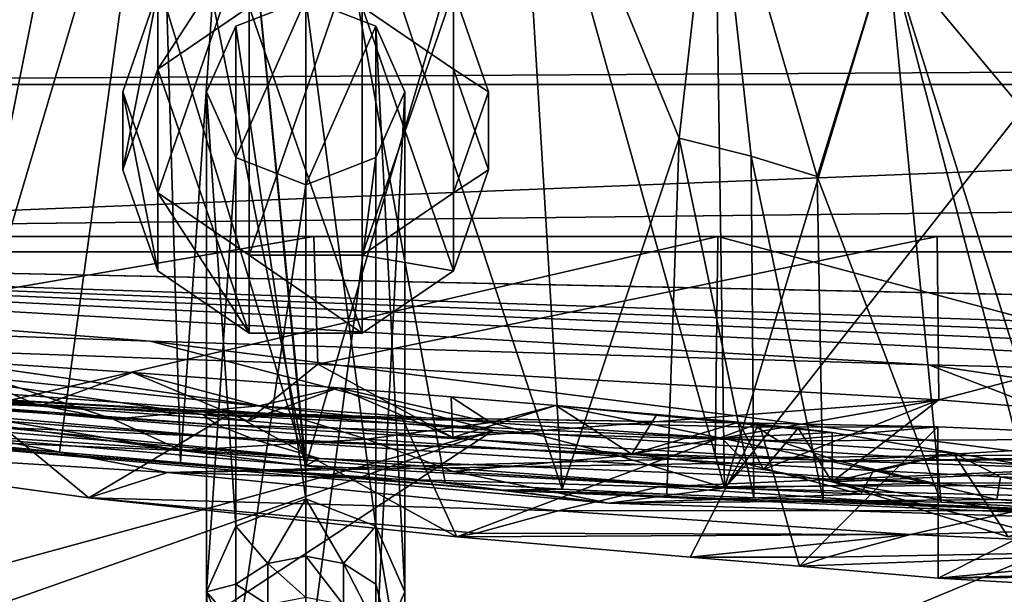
# Model space of a CAD drawing. Header units: metres. Extents: x -1004 to 0, y -708 to 0.
# Tile 23 of 103: x -869 to -804, y -75 to -37. Entities that reach past the tile are written whole.
import ezdxf

# ---------------------------------------------------------------- set-up
doc = ezdxf.new("R2010")
doc.units = ezdxf.units.M

msp = doc.modelspace()

# ---------------------------------------------------------------- linework, layer by layer
at = {"layer": 'top'}
for points in [[(-854.610229, -17.402693, 943.24469), (-859.427612, -17.981102, 943.439392), (-857.965576, -66.166344, 853.355103)], [(-849.757874, -66.343216, 961.043457), (-859.427612, -17.981102, 943.439392), (-854.610229, -17.402693, 943.24469)], [(-854.610229, -17.402693, 943.24469), (-857.965576, -66.166344, 853.355103), (-849.757874, -66.81797, 852.998474)], [(-849.757874, -17.233496, 943.16864), (-854.610229, -17.402693, 943.24469), (-849.757874, -66.81797, 852.998474)], [(-849.757874, -66.343216, 961.043457), (-854.610229, -17.402693, 943.24469), (-849.757874, -17.233496, 943.16864)], [(-835.882202, -19.042377, 943.617188), (-849.757874, -66.343216, 961.043457), (-849.757874, -17.233496, 943.16864)], [(-849.757874, -66.81797, 852.998474), (-840.612122, -67.447441, 854.62323), (-849.757874, -17.233496, 943.16864)], [(-840.612122, -67.447441, 854.62323), (-832.92395, -67.895103, 857.842773), (-849.757874, -17.233496, 943.16864)], [(-849.757874, -17.233496, 943.16864), (-832.92395, -67.895103, 857.842773), (-835.882202, -19.042377, 943.617188)], [(-865.922913, -65.457809, 855.379517), (-859.427612, -17.981102, 943.439392), (-873.298157, -64.734299, 858.985352)], [(-859.427612, -17.981102, 943.439392), (-864.172729, -18.963947, 943.752136), (-873.298157, -64.734299, 858.985352)], [(-859.427612, -17.981102, 943.439392), (-865.922913, -65.457809, 855.379517), (-857.965576, -66.166344, 853.355103)], [(-864.172729, -18.963947, 943.752136), (-859.427612, -17.981102, 943.439392), (-849.757874, -66.343216, 961.043457)], [(-873.298157, -64.734299, 858.985352), (-864.172729, -18.963947, 943.752136), (-879.784119, -64.044891, 864.022827)], [(-864.172729, -18.963947, 943.752136), (-868.808777, -20.343151, 944.182068), (-879.784119, -64.044891, 864.022827)], [(-868.808777, -20.343151, 944.182068), (-864.172729, -18.963947, 943.752136), (-877.160034, -64.035118, 959.891235)], [(-877.160034, -64.035118, 959.891235), (-864.172729, -18.963947, 943.752136), (-849.757874, -66.343216, 961.043457)], [(-822.274902, -67.830177, 960.940979), (-849.757874, -66.343216, 961.043457), (-835.882202, -19.042377, 943.617188)], [(-822.923828, -24.136017, 945.050842), (-822.274902, -67.830177, 960.940979), (-835.882202, -19.042377, 943.617188)], [(-832.92395, -67.895103, 857.842773), (-825.247131, -44.84251, 905.748718), (-835.882202, -19.042377, 943.617188)], [(-835.882202, -19.042377, 943.617188), (-825.247131, -44.84251, 905.748718), (-822.923828, -24.136017, 945.050842)], [(-825.247131, -44.84251, 905.748718), (-820.522949, -46.004532, 909.40625), (-822.923828, -24.136017, 945.050842)], [(-822.274902, -67.830177, 960.940979), (-822.923828, -24.136017, 945.050842), (-811.549011, -32.308517, 947.480591)], [(-822.923828, -24.136017, 945.050842), (-820.522949, -46.004532, 909.40625), (-816.19928, -47.357674, 913.315613)], [(-811.549011, -32.308517, 947.480591), (-822.923828, -24.136017, 945.050842), (-816.19928, -47.357674, 913.315613)], [(-802.715576, -42.937901, 950.817139), (-822.274902, -67.830177, 960.940979), (-811.549011, -32.308517, 947.480591)], [(-816.19928, -47.357674, 913.315613), (-808.042969, -68.747818, 890.460571), (-811.549011, -32.308517, 947.480591)], [(-808.042969, -68.747818, 890.460571), (-801.993713, -68.787987, 906.035645), (-811.549011, -32.308517, 947.480591)], [(-811.549011, -32.308517, 947.480591), (-801.993713, -68.787987, 906.035645), (-800.123535, -68.780083, 912.230591)], [(-811.549011, -32.308517, 947.480591), (-800.123535, -68.780083, 912.230591), (-802.715576, -42.937901, 950.817139)], [(-944.366821, -36.297203, 2063.059814), (-943.0271, -41.297203, 2063.059814), (-59.687374, -36.297272, 2063.059814)], [(-944.366821, -36.297203, 163.059692), (-59.687374, -36.297272, 163.059692), (-943.0271, -41.297203, 163.059692)], [(-59.687374, -36.297272, 2063.059814), (-943.0271, -41.297203, 2063.059814), (-61.027081, -41.297325, 2063.059814)], [(-59.687374, -36.297272, 163.059692), (-61.027081, -41.297325, 163.059692), (-943.0271, -41.297203, 163.059692)], [(-943.0271, -41.297203, 2063.059814), (-943.0271, -51.297203, 2063.059814), (-61.027081, -41.297325, 2063.059814)], [(-943.0271, -41.297203, 163.059692), (-61.027081, -41.297325, 163.059692), (-943.0271, -51.297203, 163.059692)], [(-61.027081, -41.297325, 2063.059814), (-943.0271, -51.297203, 2063.059814), (-61.026958, -51.297203, 2063.059814)], [(-61.027081, -41.297325, 163.059692), (-61.026958, -51.297203, 163.059692), (-943.0271, -51.297203, 163.059692)], [(-794.793396, -68.495552, 959.577637), (-822.274902, -67.830177, 960.940979), (-802.715576, -42.937901, 950.817139)], [(-832.92395, -67.895103, 857.842773), (-826.06543, -68.227997, 862.589294), (-825.247131, -44.84251, 905.748718)], [(-826.06543, -68.227997, 862.589294), (-820.340393, -68.452637, 868.655518), (-825.247131, -44.84251, 905.748718)], [(-825.247131, -44.84251, 905.748718), (-820.340393, -68.452637, 868.655518), (-820.522949, -46.004532, 909.40625)], [(-820.522949, -46.004532, 909.40625), (-815.78595, -68.590988, 875.65686), (-816.19928, -47.357674, 913.315613)], [(-820.340393, -68.452637, 868.655518), (-815.78595, -68.590988, 875.65686), (-820.522949, -46.004532, 909.40625)], [(-816.19928, -47.357674, 913.315613), (-815.78595, -68.590988, 875.65686), (-808.042969, -68.747818, 890.460571)], [(-61.026958, -51.297203, 163.059692), (-726.290894, -51.297203, 197.247162), (-943.0271, -51.297203, 163.059692)], [(-726.290894, -51.297203, 197.247162), (-767.234558, -51.297203, 193.941605), (-943.0271, -51.297203, 163.059692)], [(-943.0271, -51.297203, 163.059692), (-767.234558, -51.297203, 193.941605), (-808.307739, -51.297203, 193.41275)], [(-769.87146, -51.297203, 2037.609009), (-507.81012, -51.297203, 2032.241211), (-943.0271, -51.297203, 2063.059814)], [(-507.81012, -51.297203, 2032.241211), (-454.791016, -51.297203, 2034.755859), (-943.0271, -51.297203, 2063.059814)], [(-943.0271, -51.297203, 2063.059814), (-454.791016, -51.297203, 2034.755859), (-61.026958, -51.297203, 2063.059814)], [(-875.736145, -51.297203, 2044.932495), (-822.706604, -51.297203, 2042.676025), (-943.0271, -51.297203, 2063.059814)], [(-822.706604, -51.297203, 2042.676025), (-769.87146, -51.297203, 2037.609009), (-943.0271, -51.297203, 2063.059814)], [(-808.307739, -51.297203, 193.41275), (-849.232544, -51.297203, 195.654984), (-943.0271, -51.297203, 163.059692)], [(-849.232544, -51.297203, 195.654984), (-889.72876, -51.297203, 200.624969), (-943.0271, -51.297203, 163.059692)], [(-849.232544, -51.297203, 195.654984), (-889.701172, -58.207253, 203.166687), (-889.72876, -51.297203, 200.624969)], [(-848.972412, -59.678417, 198.694427), (-889.701172, -58.207253, 203.166687), (-849.232544, -51.297203, 195.654984)], [(-875.736145, -51.297203, 2044.932495), (-875.770142, -63.577286, 2042.766724), (-822.706604, -51.297203, 2042.676025)], [(-875.770142, -63.577286, 2042.766724), (-822.884949, -65.855408, 2040.114502), (-822.706604, -51.297203, 2042.676025)], [(-808.307739, -51.297203, 193.41275), (-848.972412, -59.678417, 198.694427), (-849.232544, -51.297203, 195.654984)], [(-808.200867, -62.023865, 197.315552), (-848.972412, -59.678417, 198.694427), (-808.307739, -51.297203, 193.41275)], [(-822.706604, -51.297203, 2042.676025), (-822.884949, -65.855408, 2040.114502), (-770.159607, -65.319366, 2035.15332)], [(-822.706604, -51.297203, 2042.676025), (-770.159607, -65.319366, 2035.15332), (-769.87146, -51.297203, 2037.609009)], [(-767.234558, -51.297203, 193.941605), (-808.200867, -62.023865, 197.315552), (-808.307739, -51.297203, 193.41275)], [(-767.468323, -65.316795, 199.038956), (-808.200867, -62.023865, 197.315552), (-767.234558, -51.297203, 193.941605)], [(-848.972412, -59.678417, 198.694427), (-853.577881, -63.410149, 320.85907), (-889.701172, -58.207253, 203.166687)], [(-853.577881, -63.410149, 320.85907), (-867.20166, -62.439396, 322.848114), (-889.701172, -58.207253, 203.166687)], [(-889.701172, -58.207253, 203.166687), (-867.20166, -62.439396, 322.848114), (-879.34314, -61.651741, 329.337921)], [(-879.016785, -61.822502, 492.243408), (-887.121521, -58.583912, 337.418945), (-862.400635, -63.296169, 492.175079)], [(-887.121521, -58.583912, 337.418945), (-874.23175, -59.340397, 325.937317), (-862.400635, -63.296169, 492.175079)], [(-867.20166, -62.439396, 322.848114), (-874.23175, -59.340397, 325.937317), (-879.34314, -61.651741, 329.337921)], [(-862.400635, -63.296169, 492.175079), (-874.23175, -59.340397, 325.937317), (-852.808655, -62.420971, 406.332275)], [(-874.23175, -59.340397, 325.937317), (-861.132202, -60.221062, 321.364349), (-852.808655, -62.420971, 406.332275)], [(-861.132202, -60.221062, 321.364349), (-874.23175, -59.340397, 325.937317), (-867.20166, -62.439396, 322.848114)], [(-840.094727, -64.495232, 323.604584), (-853.577881, -63.410149, 320.85907), (-848.972412, -59.678417, 198.694427)], [(-808.200867, -62.023865, 197.315552), (-840.094727, -64.495232, 323.604584), (-848.972412, -59.678417, 198.694427)], [(-857.901062, -65.356529, 578.066223), (-879.612305, -64.45845, 664.056396), (-895.616821, -60.177223, 492.31369)], [(-895.616821, -60.177223, 492.31369), (-879.016785, -61.822502, 492.243408), (-857.901062, -65.356529, 578.066223)], [(-853.577881, -63.410149, 320.85907), (-861.132202, -60.221062, 321.364349), (-867.20166, -62.439396, 322.848114)], [(-852.808655, -62.420971, 406.332275), (-861.132202, -60.221062, 321.364349), (-847.637878, -61.22514, 321.471588)], [(-847.637878, -61.22514, 321.471588), (-861.132202, -60.221062, 321.364349), (-853.577881, -63.410149, 320.85907)], [(-892.096436, -60.784241, 1713.591675), (-892.748108, -60.84351, 1504.057007), (-856.504944, -62.984676, 1504.057129)], [(-892.748108, -60.84351, 1504.057007), (-855.558472, -63.659142, 1354.35791), (-856.504944, -62.984676, 1504.057129)], [(-892.748108, -60.84351, 1504.057007), (-892.282837, -61.211842, 1354.437866), (-855.558472, -63.659142, 1354.35791)], [(-892.282837, -61.211842, 1354.437866), (-853.018921, -64.679634, 1204.7146), (-855.558472, -63.659142, 1354.35791)], [(-892.282837, -61.211842, 1354.437866), (-891.032593, -61.791126, 1204.846802), (-853.018921, -64.679634, 1204.7146)], [(-855.187927, -62.820137, 1713.624878), (-854.650574, -62.902309, 1769.086914), (-892.096436, -60.784241, 1713.591675)], [(-854.650574, -62.902309, 1769.086914), (-871.535095, -62.258232, 1845.764404), (-892.096436, -60.784241, 1713.591675)], [(-856.504944, -62.984676, 1504.057129), (-855.187927, -62.820137, 1713.624878), (-892.096436, -60.784241, 1713.591675)], [(-840.094727, -64.495232, 323.604584), (-847.637878, -61.22514, 321.471588), (-853.577881, -63.410149, 320.85907)], [(-852.808655, -62.420971, 406.332275), (-847.637878, -61.22514, 321.471588), (-837.627075, -63.51749, 406.278778)], [(-847.637878, -61.22514, 321.471588), (-840.218079, -61.817905, 323.556702), (-837.627075, -63.51749, 406.278778)], [(-840.094727, -64.495232, 323.604584), (-840.218079, -61.817905, 323.556702), (-847.637878, -61.22514, 321.471588)], [(-891.032593, -61.791126, 1204.846802), (-848.852234, -65.8731, 1055.248657), (-853.018921, -64.679634, 1204.7146)], [(-888.980652, -62.49649, 1055.366943), (-848.852234, -65.8731, 1055.248657), (-891.032593, -61.791126, 1204.846802)], [(-879.016785, -61.822502, 492.243408), (-862.400635, -63.296169, 492.175079), (-857.901062, -65.356529, 578.066223)], [(-837.627075, -63.51749, 406.278778), (-840.218079, -61.817905, 323.556702), (-833.342407, -62.393806, 327.02124)], [(-833.342407, -62.393806, 327.02124), (-840.218079, -61.817905, 323.556702), (-840.094727, -64.495232, 323.604584)], [(-828.35022, -65.597733, 330.747253), (-840.094727, -64.495232, 323.604584), (-808.200867, -62.023865, 197.315552)], [(-819.708191, -66.603249, 341.459961), (-828.35022, -65.597733, 330.747253), (-808.200867, -62.023865, 197.315552)], [(-819.708191, -66.603249, 341.459961), (-808.200867, -62.023865, 197.315552), (-815.208191, -67.399529, 354.47464)], [(-808.200867, -62.023865, 197.315552), (-767.468323, -65.316795, 199.038956), (-815.208191, -67.399529, 354.47464)], [(-890.162598, -64.841545, 1923.057007), (-871.535095, -62.258232, 1845.764404), (-863.986145, -68.469063, 1812.364502)], [(-877.160034, -64.035118, 959.891235), (-848.852234, -65.8731, 1055.248657), (-888.980652, -62.49649, 1055.366943)], [(-871.535095, -62.258232, 1845.764404), (-854.650574, -62.902309, 1769.086914), (-863.986145, -68.469063, 1812.364502)], [(-862.400635, -63.296169, 492.175079), (-852.808655, -62.420971, 406.332275), (-845.771423, -64.59597, 492.108734)], [(-852.808655, -62.420971, 406.332275), (-837.627075, -63.51749, 406.278778), (-845.771423, -64.59597, 492.108734)], [(-828.35022, -65.597733, 330.747253), (-833.342407, -62.393806, 327.02124), (-840.094727, -64.495232, 323.604584)], [(-833.342407, -62.393806, 327.02124), (-822.446411, -64.543343, 406.226318), (-837.627075, -63.51749, 406.278778)], [(-826.711975, -62.977085, 332.264496), (-817.435303, -63.88168, 346.300232), (-833.342407, -62.393806, 327.02124)], [(-817.435303, -63.88168, 346.300232), (-815.208374, -64.166626, 354.473541), (-833.342407, -62.393806, 327.02124)], [(-833.342407, -62.393806, 327.02124), (-815.208374, -64.166626, 354.473541), (-822.446411, -64.543343, 406.226318)], [(-826.711975, -62.977085, 332.264496), (-833.342407, -62.393806, 327.02124), (-828.35022, -65.597733, 330.747253)], [(-863.986145, -68.469063, 1812.364502), (-854.650574, -62.902309, 1769.086914), (-839.844421, -71.025368, 1695.096069)], [(-857.901062, -65.356529, 578.066223), (-862.400635, -63.296169, 492.175079), (-845.771423, -64.59597, 492.108734)], [(-856.504944, -62.984676, 1504.057129), (-843.439758, -63.182178, 1713.74646), (-855.187927, -62.820137, 1713.624878)], [(-820.159668, -63.811649, 1504.057129), (-819.996887, -63.564648, 1581.99292), (-856.504944, -62.984676, 1504.057129)], [(-819.996887, -63.564648, 1581.99292), (-843.439758, -63.182178, 1713.74646), (-856.504944, -62.984676, 1504.057129)], [(-856.504944, -62.984676, 1504.057129), (-855.558472, -63.659142, 1354.35791), (-818.719055, -64.7202, 1354.303101)], [(-820.159668, -63.811649, 1504.057129), (-856.504944, -62.984676, 1504.057129), (-818.719055, -64.7202, 1354.303101)], [(-843.439758, -63.182178, 1713.74646), (-854.650574, -62.902309, 1769.086914), (-855.187927, -62.820137, 1713.624878)], [(-854.650574, -62.902309, 1769.086914), (-843.439758, -63.182178, 1713.74646), (-839.844421, -71.025368, 1695.096069)], [(-839.844421, -71.025368, 1695.096069), (-843.439758, -63.182178, 1713.74646), (-819.996887, -63.564648, 1581.99292)], [(-821.325684, -63.480854, 338.791565), (-826.711975, -62.977085, 332.264496), (-828.35022, -65.597733, 330.747253)], [(-826.711975, -62.977085, 332.264496), (-821.325684, -63.480854, 338.791565), (-817.435303, -63.88168, 346.300232)], [(-875.770142, -63.577286, 2042.766724), (-890.162598, -64.841545, 1923.057007), (-858.828674, -66.788475, 1923.057007)], [(-822.884949, -65.855408, 2040.114502), (-875.770142, -63.577286, 2042.766724), (-858.828674, -66.788475, 1923.057007)], [(-855.558472, -63.659142, 1354.35791), (-814.862854, -66.037811, 1204.630249), (-818.719055, -64.7202, 1354.303101)], [(-855.558472, -63.659142, 1354.35791), (-853.018921, -64.679634, 1204.7146), (-814.862854, -66.037811, 1204.630249)], [(-837.627075, -63.51749, 406.278778), (-829.131287, -65.721695, 492.044342), (-845.771423, -64.59597, 492.108734)], [(-819.996887, -63.564648, 1581.99292), (-824.525391, -72.360207, 1609.554688), (-839.844421, -71.025368, 1695.096069)], [(-822.446411, -64.543343, 406.226318), (-829.131287, -65.721695, 492.044342), (-837.627075, -63.51749, 406.278778)], [(-821.325684, -63.480854, 338.791565), (-828.35022, -65.597733, 330.747253), (-819.708191, -66.603249, 341.459961)], [(-817.359619, -72.957466, 1565.361328), (-824.525391, -72.360207, 1609.554688), (-819.996887, -63.564648, 1581.99292)], [(-817.435303, -63.88168, 346.300232), (-821.325684, -63.480854, 338.791565), (-819.708191, -66.603249, 341.459961)], [(-808.264465, -63.796066, 1504.110352), (-819.996887, -63.564648, 1581.99292), (-820.159668, -63.811649, 1504.057129)], [(-818.719055, -64.7202, 1354.303101), (-808.264465, -63.796066, 1504.110352), (-820.159668, -63.811649, 1504.057129)], [(-808.264465, -63.796066, 1504.110352), (-817.359619, -72.957466, 1565.361328), (-819.996887, -63.564648, 1581.99292)], [(-817.435303, -63.88168, 346.300232), (-819.708191, -66.603249, 341.459961), (-815.208191, -67.399529, 354.47464)], [(-790.07489, -64.57476, 1354.276978), (-808.264465, -63.796066, 1504.110352), (-818.719055, -64.7202, 1354.303101)], [(-815.208374, -64.166626, 354.473541), (-817.435303, -63.88168, 346.300232), (-815.208191, -67.399529, 354.47464)], [(-808.250854, -73.740707, 1504.014038), (-817.359619, -72.957466, 1565.361328), (-808.264465, -63.796066, 1504.110352)], [(-790.07489, -64.57476, 1354.276978), (-808.250854, -73.740707, 1504.014038), (-808.264465, -63.796066, 1504.110352)], [(-829.86145, -68.811707, 664.056396), (-837.016846, -67.946159, 784.95929), (-879.612305, -64.45845, 664.056396)], [(-837.016846, -67.946159, 784.95929), (-865.922913, -65.457809, 855.379517), (-879.612305, -64.45845, 664.056396)], [(-879.612305, -64.45845, 664.056396), (-865.922913, -65.457809, 855.379517), (-873.298157, -64.734299, 858.985352)], [(-829.86145, -68.811707, 664.056396), (-879.612305, -64.45845, 664.056396), (-857.901062, -65.356529, 578.066223)], [(-848.852234, -65.8731, 1055.248657), (-877.160034, -64.035118, 959.891235), (-849.757874, -66.343216, 961.043457)], [(-845.771423, -64.59597, 492.108734), (-840.086914, -66.730057, 578.020935), (-857.901062, -65.356529, 578.066223)], [(-829.131287, -65.721695, 492.044342), (-840.086914, -66.730057, 578.020935), (-845.771423, -64.59597, 492.108734)], [(-822.446411, -64.543343, 406.226318), (-820.808044, -66.219551, 492.012878), (-829.131287, -65.721695, 492.044342)], [(-815.208374, -64.166626, 354.473541), (-807.270386, -65.498421, 406.145844), (-822.446411, -64.543343, 406.226318)], [(-807.270386, -65.498421, 406.145844), (-812.483154, -66.674156, 491.981934), (-822.446411, -64.543343, 406.226318)], [(-812.483154, -66.674156, 491.981934), (-820.808044, -66.219551, 492.012878), (-822.446411, -64.543343, 406.226318)], [(-814.862854, -66.037811, 1204.630249), (-790.07489, -64.57476, 1354.276978), (-818.719055, -64.7202, 1354.303101)], [(-815.208374, -64.166626, 354.473541), (-815.208191, -67.399529, 354.47464), (-807.270386, -65.498421, 406.145844)], [(-814.862854, -66.037811, 1204.630249), (-777.589722, -65.864189, 1204.479126), (-790.07489, -64.57476, 1354.276978)], [(-790.035095, -74.786453, 1353.887085), (-808.250854, -73.740707, 1504.014038), (-790.07489, -64.57476, 1354.276978)], [(-858.828674, -66.788475, 1923.057007), (-890.162598, -64.841545, 1923.057007), (-863.986145, -68.469063, 1812.364502)], [(-853.018921, -64.679634, 1204.7146), (-808.541382, -67.498871, 1055.177002), (-814.862854, -66.037811, 1204.630249)], [(-853.018921, -64.679634, 1204.7146), (-848.852234, -65.8731, 1055.248657), (-808.541382, -67.498871, 1055.177002)], [(-857.965576, -66.166344, 853.355103), (-865.922913, -65.457809, 855.379517), (-837.016846, -67.946159, 784.95929)], [(-822.884949, -65.855408, 2040.114502), (-858.828674, -66.788475, 1923.057007), (-770.159607, -65.319366, 2035.15332)], [(-858.828674, -66.788475, 1923.057007), (-826.590881, -67.735649, 1923.057007), (-770.159607, -65.319366, 2035.15332)], [(-840.086914, -66.730057, 578.020935), (-829.86145, -68.811707, 664.056396), (-857.901062, -65.356529, 578.066223)], [(-822.274902, -67.830177, 960.940979), (-848.852234, -65.8731, 1055.248657), (-849.757874, -66.343216, 961.043457)], [(-808.541382, -67.498871, 1055.177002), (-848.852234, -65.8731, 1055.248657), (-822.274902, -67.830177, 960.940979)], [(-829.131287, -65.721695, 492.044342), (-822.24707, -67.800583, 577.978394), (-840.086914, -66.730057, 578.020935)], [(-820.808044, -66.219551, 492.012878), (-822.24707, -67.800583, 577.978394), (-829.131287, -65.721695, 492.044342)], [(-770.159607, -65.319366, 2035.15332), (-826.590881, -67.735649, 1923.057007), (-794.323242, -67.614372, 1923.057007)], [(-815.208191, -67.399529, 354.47464), (-767.468323, -65.316795, 199.038956), (-788.33136, -71.859062, 430.611725)], [(-815.208191, -67.399529, 354.47464), (-803.658691, -71.032463, 431.536346), (-807.270386, -65.498421, 406.145844)], [(-770.7453, -67.420273, 1054.481445), (-777.589722, -65.864189, 1204.479126), (-814.862854, -66.037811, 1204.630249)], [(-804.156799, -67.084656, 491.951477), (-812.483154, -66.674156, 491.981934), (-807.270386, -65.498421, 406.145844)], [(-795.83551, -67.454842, 491.871277), (-804.156799, -67.084656, 491.951477), (-807.270386, -65.498421, 406.145844)], [(-807.270386, -65.498421, 406.145844), (-803.658691, -71.032463, 431.536346), (-795.83551, -67.454842, 491.871277)], [(-849.757874, -66.81797, 852.998474), (-857.965576, -66.166344, 853.355103), (-837.016846, -67.946159, 784.95929)], [(-813.319641, -68.225174, 577.958191), (-822.24707, -67.800583, 577.978394), (-820.808044, -66.219551, 492.012878)], [(-820.808044, -66.219551, 492.012878), (-812.483154, -66.674156, 491.981934), (-813.319641, -68.225174, 577.958191)], [(-808.541382, -67.498871, 1055.177002), (-770.7453, -67.420273, 1054.481445), (-814.862854, -66.037811, 1204.630249)], [(-863.986145, -68.469063, 1812.364502), (-833.186768, -69.311295, 1818.726807), (-858.828674, -66.788475, 1923.057007)], [(-833.186768, -69.311295, 1818.726807), (-826.590881, -67.735649, 1923.057007), (-858.828674, -66.788475, 1923.057007)], [(-837.016846, -67.946159, 784.95929), (-840.612122, -67.447441, 854.62323), (-849.757874, -66.81797, 852.998474)], [(-822.24707, -67.800583, 577.978394), (-829.86145, -68.811707, 664.056396), (-840.086914, -66.730057, 578.020935)], [(-812.483154, -66.674156, 491.981934), (-804.388245, -68.57795, 577.938721), (-813.319641, -68.225174, 577.958191)], [(-804.388245, -68.57795, 577.938721), (-812.483154, -66.674156, 491.981934), (-804.156799, -67.084656, 491.951477)], [(-795.453674, -68.859047, 577.919922), (-804.388245, -68.57795, 577.938721), (-804.156799, -67.084656, 491.951477)], [(-795.453674, -68.859047, 577.919922), (-804.156799, -67.084656, 491.951477), (-795.83551, -67.454842, 491.871277)], [(-832.92395, -67.895103, 857.842773), (-840.612122, -67.447441, 854.62323), (-837.016846, -67.946159, 784.95929)], [(-826.590881, -67.735649, 1923.057007), (-833.186768, -69.311295, 1818.726807), (-802.999207, -69.289215, 1818.728882)], [(-829.86145, -68.811707, 664.056396), (-822.24707, -67.800583, 577.978394), (-813.319641, -68.225174, 577.958191)], [(-826.590881, -67.735649, 1923.057007), (-802.999207, -69.289215, 1818.728882), (-794.323242, -67.614372, 1923.057007)], [(-794.793396, -68.495552, 959.577637), (-808.541382, -67.498871, 1055.177002), (-822.274902, -67.830177, 960.940979)], [(-788.33136, -71.859062, 430.611725), (-800.113708, -71.212776, 430.611694), (-815.208191, -67.399529, 354.47464)], [(-800.113708, -71.212776, 430.611694), (-803.658691, -71.032463, 431.536346), (-815.208191, -67.399529, 354.47464)], [(-770.7453, -67.420273, 1054.481445), (-808.541382, -67.498871, 1055.177002), (-794.793396, -68.495552, 959.577637)], [(-839.844421, -71.025368, 1695.096069), (-838.555664, -70.7771, 1714.32605), (-863.986145, -68.469063, 1812.364502)], [(-838.555664, -70.7771, 1714.32605), (-833.186768, -69.311295, 1818.726807), (-863.986145, -68.469063, 1812.364502)], [(-826.06543, -68.227997, 862.589294), (-832.92395, -67.895103, 857.842773), (-837.016846, -67.946159, 784.95929)], [(-829.86145, -68.811707, 664.056396), (-779.790649, -70.405502, 664.056396), (-837.016846, -67.946159, 784.95929)], [(-779.790649, -70.405502, 664.056396), (-790.594788, -69.675713, 784.910889), (-837.016846, -67.946159, 784.95929)], [(-837.016846, -67.946159, 784.95929), (-790.594788, -69.675713, 784.910889), (-826.06543, -68.227997, 862.589294)], [(-804.388245, -68.57795, 577.938721), (-829.86145, -68.811707, 664.056396), (-813.319641, -68.225174, 577.958191)], [(-790.594788, -69.675713, 784.910889), (-820.340393, -68.452637, 868.655518), (-826.06543, -68.227997, 862.589294)], [(-790.594788, -69.675713, 784.910889), (-815.78595, -68.590988, 875.65686), (-820.340393, -68.452637, 868.655518)], [(-779.790649, -70.405502, 664.056396), (-829.86145, -68.811707, 664.056396), (-804.388245, -68.57795, 577.938721)], [(-808.042969, -68.747818, 890.460571), (-815.78595, -68.590988, 875.65686), (-790.594788, -69.675713, 784.910889)], [(-799.701599, -68.82914, 906.060059), (-801.993713, -68.787987, 906.035645), (-808.042969, -68.747818, 890.460571)], [(-799.701599, -68.82914, 906.060059), (-808.042969, -68.747818, 890.460571), (-790.594788, -69.675713, 784.910889)], [(-795.453674, -68.859047, 577.919922), (-779.790649, -70.405502, 664.056396), (-804.388245, -68.57795, 577.938721)], [(-838.555664, -70.7771, 1714.32605), (-810.069031, -70.867844, 1714.226074), (-833.186768, -69.311295, 1818.726807)], [(-833.186768, -69.311295, 1818.726807), (-810.069031, -70.867844, 1714.226074), (-802.999207, -69.289215, 1818.728882)], [(-802.999207, -69.289215, 1818.728882), (-810.069031, -70.867844, 1714.226074), (-781.593201, -70.123581, 1714.17395)], [(-810.069031, -70.867844, 1714.226074), (-788.35614, -71.847389, 1609.300293), (-781.593201, -70.123581, 1714.17395)], [(-810.069031, -70.867844, 1714.226074), (-838.555664, -70.7771, 1714.32605), (-839.844421, -71.025368, 1695.096069)], [(-824.525391, -72.360207, 1609.554688), (-810.069031, -70.867844, 1714.226074), (-839.844421, -71.025368, 1695.096069)], [(-815.523621, -72.35788, 1609.399414), (-810.069031, -70.867844, 1714.226074), (-824.525391, -72.360207, 1609.554688)], [(-810.069031, -70.867844, 1714.226074), (-815.523621, -72.35788, 1609.399414), (-788.35614, -71.847389, 1609.300293)], [(-817.359619, -72.957466, 1565.361328), (-815.523621, -72.35788, 1609.399414), (-824.525391, -72.360207, 1609.554688)], [(-808.250854, -73.740707, 1504.014038), (-788.35614, -71.847389, 1609.300293), (-817.359619, -72.957466, 1565.361328)], [(-788.35614, -71.847389, 1609.300293), (-815.523621, -72.35788, 1609.399414), (-817.359619, -72.957466, 1565.361328)], [(-793.108032, -73.519676, 1504.057129), (-788.35614, -71.847389, 1609.300293), (-808.250854, -73.740707, 1504.014038)], [(-766.882202, -72.597679, 1504.057007), (-793.108032, -73.519676, 1504.057129), (-808.250854, -73.740707, 1504.014038)], [(-766.882202, -72.597679, 1504.057007), (-808.250854, -73.740707, 1504.014038), (-769.436951, -73.357925, 1429.131714)], [(-808.250854, -73.740707, 1504.014038), (-790.035095, -74.786453, 1353.887085), (-769.436951, -73.357925, 1429.131714)]]:
    msp.add_3dface(points, dxfattribs=at)
at = {"layer": 'top0123410'}
for points in [[(-849.757385, -35.680367, 949.882874), (-849.757385, -68.532104, 859.625122), (-854.353882, -37.469189, 950.533997)], [(-849.757385, -35.680367, 949.882874), (-854.353882, -46.107525, 953.678162), (-849.757385, -47.896347, 954.329224)], [(-849.757385, -35.680367, 949.882874), (-854.353882, -37.469189, 950.533997), (-854.353882, -46.107525, 953.678162)], [(-845.161133, -37.469856, 950.534241), (-845.161133, -70.321594, 860.276489), (-849.757385, -35.680367, 949.882874)], [(-845.161133, -70.321594, 860.276489), (-849.757385, -68.532104, 859.625122), (-849.757385, -35.680367, 949.882874)], [(-845.161133, -37.469856, 950.534241), (-849.757385, -35.680367, 949.882874), (-849.757385, -47.896347, 954.329224)], [(-854.353882, -37.469189, 950.533997), (-854.353882, -70.32093, 860.276245), (-856.257874, -41.788357, 952.106079)], [(-854.353882, -37.469189, 950.533997), (-856.257874, -41.788357, 952.106079), (-854.353882, -46.107525, 953.678162)], [(-849.757385, -68.532104, 859.625122), (-854.353882, -70.32093, 860.276245), (-854.353882, -37.469189, 950.533997)], [(-845.161133, -37.469856, 950.534241), (-849.757385, -47.896347, 954.329224), (-845.161133, -46.106857, 953.677917)], [(-843.257874, -41.788357, 952.106079), (-843.257874, -74.640091, 861.848328), (-845.161133, -37.469856, 950.534241)], [(-843.257874, -74.640091, 861.848328), (-845.161133, -70.321594, 860.276489), (-845.161133, -37.469856, 950.534241)], [(-843.257874, -41.788357, 952.106079), (-845.161133, -37.469856, 950.534241), (-845.161133, -46.106857, 953.677917)], [(-854.353882, -46.107525, 953.678162), (-856.257874, -41.788357, 952.106079), (-856.257874, -74.640091, 861.848328)], [(-854.353882, -70.32093, 860.276245), (-856.257874, -74.640091, 861.848328), (-856.257874, -41.788357, 952.106079)], [(-843.257874, -74.640091, 861.848328), (-843.257874, -41.788357, 952.106079), (-845.161133, -78.958595, 863.420166)], [(-843.257874, -41.788357, 952.106079), (-845.161133, -46.106857, 953.677917), (-845.161133, -78.958595, 863.420166)], [(-854.353882, -78.959259, 863.42041), (-854.353882, -46.107525, 953.678162), (-856.257874, -74.640091, 861.848328)], [(-849.757385, -47.896347, 954.329224), (-854.353882, -46.107525, 953.678162), (-854.353882, -78.959259, 863.42041)], [(-845.161133, -78.958595, 863.420166), (-845.161133, -46.106857, 953.677917), (-849.757385, -80.748085, 864.071472)], [(-845.161133, -46.106857, 953.677917), (-849.757385, -47.896347, 954.329224), (-849.757385, -80.748085, 864.071472)], [(-849.757385, -80.748085, 864.071472), (-849.757385, -47.896347, 954.329224), (-854.353882, -78.959259, 863.42041)], [(-854.353882, -70.32093, 860.276245), (-849.757385, -68.532104, 859.625122), (-852.2453, -72.774612, 847.81366)], [(-852.2453, -72.774612, 847.81366), (-849.757385, -68.532104, 859.625122), (-849.757874, -72.296692, 847.685608)], [(-849.757385, -68.532104, 859.625122), (-847.270386, -72.774612, 847.81366), (-849.757874, -72.296692, 847.685608)], [(-849.757385, -68.532104, 859.625122), (-845.161133, -70.321594, 860.276489), (-847.270386, -72.774612, 847.81366)], [(-856.257874, -74.640091, 861.848328), (-854.353882, -70.32093, 860.276245), (-854.354065, -74.135628, 848.178345)], [(-854.354065, -74.135628, 848.178345), (-854.353882, -70.32093, 860.276245), (-852.2453, -72.774612, 847.81366)], [(-845.161133, -70.321594, 860.276489), (-845.161682, -74.135628, 848.178345), (-847.270386, -72.774612, 847.81366)], [(-843.257874, -81.407585, 836.592102), (-845.161682, -74.135628, 848.178345), (-845.161133, -70.321594, 860.276489)], [(-843.257874, -74.640091, 861.848328), (-843.257874, -81.407585, 836.592102), (-845.161133, -70.321594, 860.276489)], [(-852.2453, -72.774612, 847.81366), (-849.757874, -72.296692, 847.685608), (-849.757874, -75.00634, 835.463379)], [(-849.757874, -72.296692, 847.685608), (-847.270386, -72.774612, 847.81366), (-847.270386, -75.493599, 835.549316)], [(-849.757874, -72.296692, 847.685608), (-847.270386, -75.493599, 835.549316), (-849.757874, -75.00634, 835.463379)], [(-854.354065, -74.135628, 848.178345), (-852.2453, -72.774612, 847.81366), (-852.2453, -75.493599, 835.549316)], [(-852.2453, -75.493599, 835.549316), (-852.2453, -72.774612, 847.81366), (-849.757874, -75.00634, 835.463379)], [(-847.270386, -72.774612, 847.81366), (-845.161682, -76.881218, 835.794006), (-847.270386, -75.493599, 835.549316)], [(-847.270386, -72.774612, 847.81366), (-845.161682, -74.135628, 848.178345), (-845.161682, -76.881218, 835.794006)], [(-854.354065, -76.881218, 835.794006), (-856.257874, -74.640091, 861.848328), (-854.354065, -74.135628, 848.178345)], [(-854.354065, -76.881218, 835.794006), (-854.354065, -74.135628, 848.178345), (-852.2453, -75.493599, 835.549316)], [(-845.161682, -74.135628, 848.178345), (-843.257874, -81.407585, 836.592102), (-845.161682, -76.881218, 835.794006)], [(-854.353882, -78.959259, 863.42041), (-856.257874, -74.640091, 861.848328), (-855.763062, -83.857231, 837.024048)], [(-855.763062, -83.857231, 837.024048), (-856.257874, -74.640091, 861.848328), (-856.257874, -81.407585, 836.592102)], [(-856.257874, -74.640091, 861.848328), (-854.354065, -76.881218, 835.794006), (-856.257874, -81.407585, 836.592102)], [(-843.257874, -74.640091, 861.848328), (-845.161133, -78.958595, 863.420166), (-843.257874, -81.407585, 836.592102)]]:
    msp.add_3dface(points, dxfattribs=at)
at = {"layer": 'top0123433'}
for points in [[(-853.466064, -36.194355, 934.107239), (-859.466064, -40.290707, 935.598267), (-853.466064, -31.063971, 948.202637)], [(-859.466064, -40.290707, 935.598267), (-859.466064, -35.16032, 949.693604), (-853.466064, -31.063971, 948.202637)], [(-853.466064, -31.063971, 948.202637), (-859.466064, -48.416393, 954.518494), (-853.466064, -52.512745, 956.00946)], [(-853.466064, -31.063971, 948.202637), (-859.466064, -35.16032, 949.693604), (-859.466064, -48.416393, 954.518494)], [(-846.049683, -31.063971, 948.202637), (-853.466064, -52.512745, 956.00946), (-846.049683, -52.512745, 956.00946)], [(-846.049683, -31.063971, 948.202637), (-853.466064, -31.063971, 948.202637), (-853.466064, -52.512745, 956.00946)], [(-840.049683, -35.16032, 949.693604), (-846.049683, -31.063971, 948.202637), (-846.049683, -52.512745, 956.00946)], [(-859.466064, -40.290707, 935.598267), (-861.757874, -46.918743, 938.010681), (-859.466064, -35.16032, 949.693604)], [(-861.757874, -46.918743, 938.010681), (-861.757874, -41.788357, 952.106079), (-859.466064, -35.16032, 949.693604)], [(-859.466064, -35.16032, 949.693604), (-861.757874, -41.788357, 952.106079), (-859.466064, -48.416393, 954.518494)], [(-840.049683, -40.290707, 935.598267), (-846.049683, -36.194355, 934.107239), (-840.049683, -35.16032, 949.693604)], [(-840.049683, -35.16032, 949.693604), (-846.049683, -52.512745, 956.00946), (-840.049683, -48.416393, 954.518494)], [(-840.049683, -40.290707, 935.598267), (-840.049683, -35.16032, 949.693604), (-837.757874, -41.788357, 952.106079)], [(-837.757874, -41.788357, 952.106079), (-840.049683, -35.16032, 949.693604), (-840.049683, -48.416393, 954.518494)], [(-853.466064, -57.643127, 941.914124), (-859.466064, -40.290707, 935.598267), (-853.466064, -36.194355, 934.107239)], [(-846.049683, -57.643127, 941.914124), (-853.466064, -36.194355, 934.107239), (-846.049683, -36.194355, 934.107239)], [(-846.049683, -57.643127, 941.914124), (-853.466064, -57.643127, 941.914124), (-853.466064, -36.194355, 934.107239)], [(-840.049683, -53.546776, 940.423157), (-846.049683, -36.194355, 934.107239), (-840.049683, -40.290707, 935.598267)], [(-840.049683, -53.546776, 940.423157), (-846.049683, -57.643127, 941.914124), (-846.049683, -36.194355, 934.107239)], [(-859.466064, -53.546776, 940.423157), (-861.757874, -46.918743, 938.010681), (-859.466064, -40.290707, 935.598267)], [(-853.466064, -57.643127, 941.914124), (-859.466064, -53.546776, 940.423157), (-859.466064, -40.290707, 935.598267)], [(-837.757874, -46.918743, 938.010681), (-840.049683, -40.290707, 935.598267), (-837.757874, -41.788357, 952.106079)], [(-837.757874, -46.918743, 938.010681), (-840.049683, -53.546776, 940.423157), (-840.049683, -40.290707, 935.598267)], [(-859.466064, -48.416393, 954.518494), (-861.757874, -41.788357, 952.106079), (-859.466064, -53.546776, 940.423157)], [(-861.757874, -41.788357, 952.106079), (-861.757874, -46.918743, 938.010681), (-859.466064, -53.546776, 940.423157)], [(-837.757874, -41.788357, 952.106079), (-840.049683, -48.416393, 954.518494), (-837.757874, -46.918743, 938.010681)], [(-840.049683, -48.416393, 954.518494), (-840.049683, -53.546776, 940.423157), (-837.757874, -46.918743, 938.010681)], [(-853.466064, -52.512745, 956.00946), (-859.466064, -48.416393, 954.518494), (-853.466064, -57.643127, 941.914124)], [(-859.466064, -48.416393, 954.518494), (-859.466064, -53.546776, 940.423157), (-853.466064, -57.643127, 941.914124)], [(-840.049683, -48.416393, 954.518494), (-846.049683, -52.512745, 956.00946), (-840.049683, -53.546776, 940.423157)], [(-846.049683, -52.512745, 956.00946), (-853.466064, -52.512745, 956.00946), (-846.049683, -57.643127, 941.914124)], [(-853.466064, -52.512745, 956.00946), (-853.466064, -57.643127, 941.914124), (-846.049683, -57.643127, 941.914124)], [(-846.049683, -52.512745, 956.00946), (-846.049683, -57.643127, 941.914124), (-840.049683, -53.546776, 940.423157)]]:
    msp.add_3dface(points, dxfattribs=at)
at = {"layer": 'top0123459'}
for points in [[(-10, -10, 90), (-787.024658, -653.266907, 90), (-994.049377, -10, 90)], [(-787.024658, -653.266907, 90), (-994.049377, -694.05426, 90), (-994.049377, -10, 90)], [(-980.601746, -15.487401, 163.059708), (-936.825439, -52.298347, 163.059708), (-23.447599, -15.487401, 163.059708)], [(-936.825439, -52.298347, 163.059708), (-67.223724, -52.298347, 163.059708), (-23.447599, -15.487401, 163.059708)], [(-911.050232, -56.371426, 140.171326), (-859.963867, -58.166534, 140.140015), (-936.825439, -52.298347, 163.059708)], [(-859.963867, -58.166534, 140.140015), (-808.86084, -59.722656, 140.112869), (-936.825439, -52.298347, 163.059708)], [(-936.825439, -52.298347, 163.059708), (-808.86084, -59.722656, 140.112869), (-757.743408, -61.039642, 140.08989)], [(-655.475037, -62.955688, 140.056442), (-604.328857, -63.554558, 140.04599), (-936.825439, -52.298347, 163.059708)], [(-604.328857, -63.554558, 140.04599), (-399.720367, -63.554554, 140.046005), (-936.825439, -52.298347, 163.059708)], [(-936.825439, -52.298347, 163.059708), (-399.720367, -63.554554, 140.046005), (-67.223724, -52.298347, 163.059708)], [(-655.475037, -62.955688, 140.056442), (-936.825439, -52.298347, 163.059708), (-706.614014, -62.117355, 140.071075)], [(-936.825439, -52.298347, 163.059708), (-757.743408, -61.039642, 140.08989), (-706.614014, -62.117355, 140.071075)], [(-885.274963, -60.444481, 117.283058), (-837.452393, -64.034714, 117.22039), (-911.050232, -56.371426, 140.171326)], [(-837.452393, -64.034714, 117.22039), (-859.963867, -58.166534, 140.140015), (-911.050232, -56.371426, 140.171326)], [(-837.452393, -64.034714, 117.22039), (-789.596375, -67.146965, 117.166069), (-859.963867, -58.166534, 140.140015)], [(-789.596375, -67.146965, 117.166069), (-808.86084, -59.722656, 140.112869), (-859.963867, -58.166534, 140.140015)], [(-808.86084, -59.722656, 140.112869), (-741.71167, -69.780937, 117.120087), (-757.743408, -61.039642, 140.08989)], [(-789.596375, -67.146965, 117.166069), (-741.71167, -69.780937, 117.120087), (-808.86084, -59.722656, 140.112869)], [(-885.274963, -60.444481, 117.283058), (-927.218323, -88.548737, 116.792496), (-837.452393, -64.034714, 117.22039)], [(-837.452393, -64.034714, 117.22039), (-928.731201, -96.200409, 116.658936), (-932.806335, -126.71492, 116.126305)], [(-837.452393, -64.034714, 117.22039), (-932.806335, -126.71492, 116.126305), (-789.596375, -67.146965, 117.166069)], [(-927.218323, -88.548737, 116.792496), (-928.731201, -96.200409, 116.658936), (-837.452393, -64.034714, 117.22039)], [(-932.806335, -126.71492, 116.126305), (-936.328247, -157.298203, 115.592468), (-789.596375, -67.146965, 117.166069)], [(-789.596375, -67.146965, 117.166069), (-936.328247, -157.298203, 115.592468), (-741.71167, -69.780937, 117.120087)], [(-936.328247, -157.298203, 115.592468), (-939.295715, -187.940216, 115.05761), (-741.71167, -69.780937, 117.120087)], [(-741.71167, -69.780937, 117.120087), (-939.295715, -187.940216, 115.05761), (-693.802979, -71.936363, 117.082466)], [(-939.295715, -187.940216, 115.05761), (-645.875183, -73.613029, 117.0532), (-693.802979, -71.936363, 117.082466)], [(-939.295715, -187.940216, 115.05761), (-941.707825, -218.630936, 114.521904), (-645.875183, -73.613029, 117.0532)], [(-941.707825, -218.630936, 114.521904), (-597.932983, -74.810768, 117.032295), (-645.875183, -73.613029, 117.0532)]]:
    msp.add_3dface(points, dxfattribs=at)

doc.saveas('drawing.dxf')
